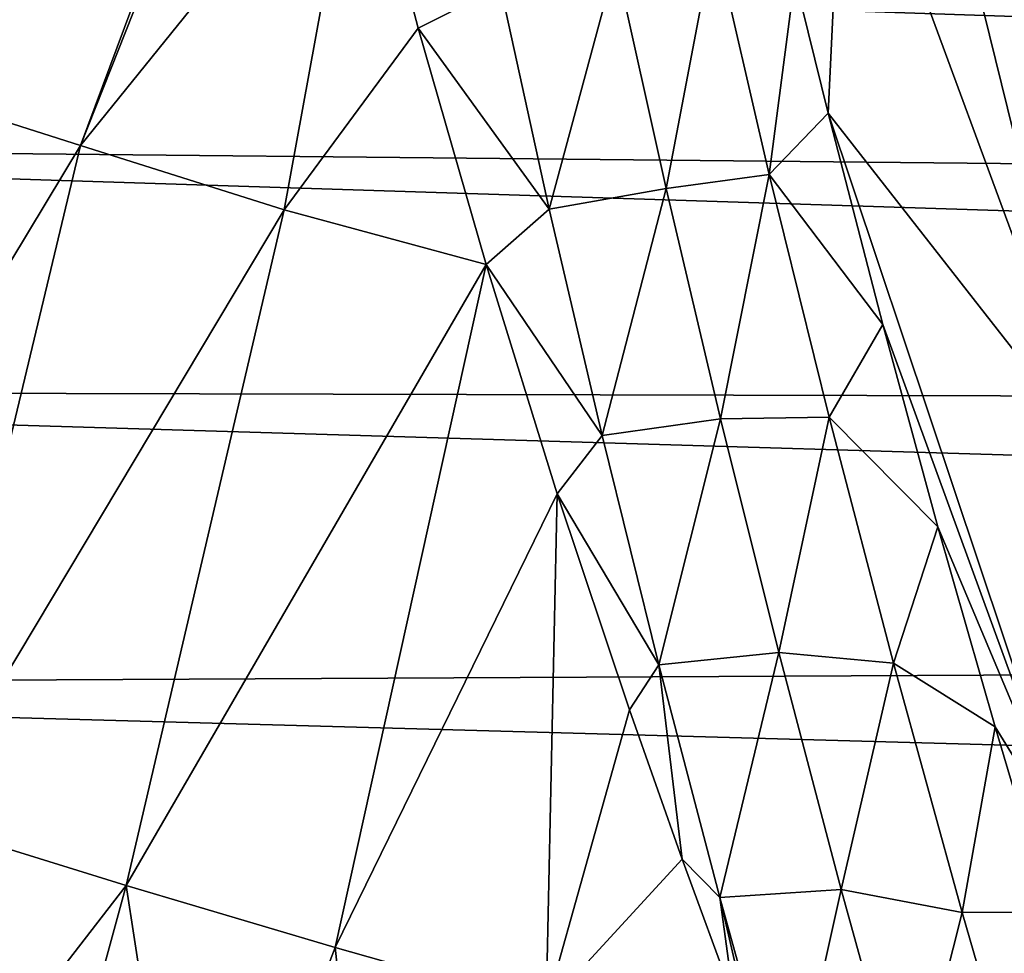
# Model space of a CAD drawing. Header units: millimetres. Extents: x -151 to 151, y -40 to 44.
# Tile 93 of 124: x 110.62 to 115.71, y 14.83 to 19.66. Entities that reach past the tile are written whole.
import ezdxf

# ---------------------------------------------------------------- set-up
doc = ezdxf.new("R2010")
doc.units = ezdxf.units.MM
doc.header["$LTSCALE"] = 45.597872
for name, color, linetype in [('181', 7, 'CONTINUOUS'), ('27', 7, 'CONTINUOUS'), ('33', 7, 'CONTINUOUS'), ('46', 7, 'CONTINUOUS')]:
    doc.layers.add(name, color=color, linetype=linetype)

msp = doc.modelspace()

# ---------------------------------------------------------------- linework, layer by layer
at = {"layer": '181', "color": 7, "linetype": 'CONTINUOUS', "true_color": 0xa2afbf}
for points in [[(112.3767, 20.7905, 27.774), (112.6837, 19.6141, 27.0076), (113.1094, 19.8287, 27.2072), (112.3767, 20.7905, 27.774)], [(114.2139, 20.0908, 26.7393), (113.7058, 19.9579, 27.1044), (113.9656, 18.7858, 26.3984), (114.2139, 20.0908, 26.7393)], [(114.4991, 18.8567, 26.0203), (114.2139, 20.0908, 26.7393), (113.9656, 18.7858, 26.3984), (114.4991, 18.8567, 26.0203)], [(114.4991, 18.8567, 26.0203), (114.6308, 19.8747, 25.984), (114.2139, 20.0908, 26.7393), (114.4991, 18.8567, 26.0203)], [(113.1094, 19.8287, 27.2072), (113.3618, 18.6779, 26.4934), (113.7058, 19.9579, 27.1044), (113.1094, 19.8287, 27.2072)], [(113.7058, 19.9579, 27.1044), (113.3618, 18.6779, 26.4934), (113.9656, 18.7858, 26.3984), (113.7058, 19.9579, 27.1044)], [(114.8032, 19.1754, 25.59), (114.6308, 19.8747, 25.984), (114.4991, 18.8567, 26.0203), (114.8032, 19.1754, 25.59)], [(113.1094, 19.8287, 27.2072), (112.6837, 19.6141, 27.0076), (113.3618, 18.6779, 26.4934), (113.1094, 19.8287, 27.2072)], [(112.6837, 19.6141, 27.0076), (113.0351, 18.3914, 26.2685), (113.3618, 18.6779, 26.4934), (112.6837, 19.6141, 27.0076)], [(115.0861, 18.0817, 25.0115), (114.8032, 19.1754, 25.59), (114.4991, 18.8567, 26.0203), (115.0861, 18.0817, 25.0115)], [(114.4991, 18.8567, 26.0203), (113.9656, 18.7858, 26.3984), (114.2465, 17.594, 25.7323), (114.4991, 18.8567, 26.0203)], [(114.8083, 17.6018, 25.3486), (114.4991, 18.8567, 26.0203), (114.2465, 17.594, 25.7323), (114.8083, 17.6018, 25.3486)], [(114.8083, 17.6018, 25.3486), (115.0861, 18.0817, 25.0115), (114.4991, 18.8567, 26.0203), (114.8083, 17.6018, 25.3486)], [(113.3618, 18.6779, 26.4934), (113.6348, 17.508, 25.8153), (113.9656, 18.7858, 26.3984), (113.3618, 18.6779, 26.4934)], [(113.9656, 18.7858, 26.3984), (113.6348, 17.508, 25.8153), (114.2465, 17.594, 25.7323), (113.9656, 18.7858, 26.3984)], [(113.3618, 18.6779, 26.4934), (113.0351, 18.3914, 26.2685), (113.6348, 17.508, 25.8153), (113.3618, 18.6779, 26.4934)], [(113.0351, 18.3914, 26.2685), (113.4034, 17.2055, 25.6027), (113.6348, 17.508, 25.8153), (113.0351, 18.3914, 26.2685)], [(115.3712, 17.0355, 24.4998), (115.0861, 18.0817, 25.0115), (114.8083, 17.6018, 25.3486), (115.3712, 17.0355, 24.4998)], [(113.6348, 17.508, 25.8153), (113.929, 16.3206, 25.1726), (114.2465, 17.594, 25.7323), (113.6348, 17.508, 25.8153)], [(114.2465, 17.594, 25.7323), (113.929, 16.3206, 25.1726), (114.5485, 16.3844, 25.1061), (114.2465, 17.594, 25.7323)], [(114.8083, 17.6018, 25.3486), (114.2465, 17.594, 25.7323), (114.5485, 16.3844, 25.1061), (114.8083, 17.6018, 25.3486)], [(115.1412, 16.3286, 24.7241), (114.8083, 17.6018, 25.3486), (114.5485, 16.3844, 25.1061), (115.1412, 16.3286, 24.7241)], [(115.1412, 16.3286, 24.7241), (115.3712, 17.0355, 24.4998), (114.8083, 17.6018, 25.3486), (115.1412, 16.3286, 24.7241)], [(113.6348, 17.508, 25.8153), (113.4034, 17.2055, 25.6027), (113.929, 16.3206, 25.1726), (113.6348, 17.508, 25.8153)], [(113.4034, 17.2055, 25.6027), (113.7774, 16.0876, 25.019), (113.929, 16.3206, 25.1726), (113.4034, 17.2055, 25.6027)], [(115.6667, 16.0004, 24.032), (115.3712, 17.0355, 24.4998), (115.1412, 16.3286, 24.7241), (115.6667, 16.0004, 24.032)], [(113.929, 16.3206, 25.1726), (114.2446, 15.1176, 24.5657), (114.5485, 16.3844, 25.1061), (113.929, 16.3206, 25.1726)], [(114.5485, 16.3844, 25.1061), (114.2446, 15.1176, 24.5657), (114.8715, 15.1588, 24.5202), (114.5485, 16.3844, 25.1061)], [(115.1412, 16.3286, 24.7241), (114.5485, 16.3844, 25.1061), (114.8715, 15.1588, 24.5202), (115.1412, 16.3286, 24.7241)], [(113.7774, 16.0876, 25.019), (114.0494, 15.3147, 24.6393), (113.929, 16.3206, 25.1726), (113.7774, 16.0876, 25.019)], [(113.929, 16.3206, 25.1726), (114.0494, 15.3147, 24.6393), (114.2446, 15.1176, 24.5657), (113.929, 16.3206, 25.1726)], [(115.4968, 15.0387, 24.1482), (115.1412, 16.3286, 24.7241), (114.8715, 15.1588, 24.5202), (115.4968, 15.0387, 24.1482)], [(115.4968, 15.0387, 24.1482), (115.6667, 16.0004, 24.032), (115.1412, 16.3286, 24.7241), (115.4968, 15.0387, 24.1482)], [(115.9514, 15.042, 23.6335), (115.6667, 16.0004, 24.032), (115.4968, 15.0387, 24.1482), (115.9514, 15.042, 23.6335)], [(114.0494, 15.3147, 24.6393), (114.3161, 14.5881, 24.3001), (114.2446, 15.1176, 24.5657), (114.0494, 15.3147, 24.6393)], [(114.2446, 15.1176, 24.5657), (114.5867, 13.878, 23.9849), (114.8715, 15.1588, 24.5202), (114.2446, 15.1176, 24.5657)], [(114.8715, 15.1588, 24.5202), (114.5867, 13.878, 23.9849), (115.2137, 13.9179, 23.9755), (114.8715, 15.1588, 24.5202)], [(115.4968, 15.0387, 24.1482), (114.8715, 15.1588, 24.5202), (115.2137, 13.9179, 23.9755), (115.4968, 15.0387, 24.1482)], [(114.4479, 14.2386, 24.1429), (114.5867, 13.878, 23.9849), (114.2446, 15.1176, 24.5657), (114.4479, 14.2386, 24.1429)], [(114.3161, 14.5881, 24.3001), (114.4479, 14.2386, 24.1429), (114.2446, 15.1176, 24.5657), (114.3161, 14.5881, 24.3001)], [(115.8735, 13.7336, 23.6233), (115.4968, 15.0387, 24.1482), (115.2137, 13.9179, 23.9755), (115.8735, 13.7336, 23.6233)], [(115.8735, 13.7336, 23.6233), (115.9514, 15.042, 23.6335), (115.4968, 15.0387, 24.1482), (115.8735, 13.7336, 23.6233)]]:
    msp.add_3dface(points, dxfattribs=at)
at = {"layer": '27', "color": 7, "linetype": 'CONTINUOUS', "true_color": 0xa2afbf}
for points in [[(127.068, 19.7028, -6.1561), (148.1324, 18.5909, -7.1169), (104.65, 20.0484, -7.556), (127.068, 19.7028, -6.1561)], [(104.65, 20.0484, -7.556), (148.1324, 18.5909, -7.1169), (104.65, 19.0254, -9.8522), (104.65, 20.0484, -7.556)], [(148.1324, 18.5909, -7.1169), (148.1324, 17.632, -9.2403), (104.65, 19.0254, -9.8522), (148.1324, 18.5909, -7.1169)], [(104.65, 19.0254, -9.8522), (148.1324, 17.632, -9.2403), (104.65, 17.7404, -12.0128), (104.65, 19.0254, -9.8522)], [(148.1324, 17.632, -9.2403), (148.1324, 16.4316, -11.2372), (104.65, 17.7404, -12.0128), (148.1324, 17.632, -9.2403)], [(104.65, 17.7404, -12.0128), (148.1324, 16.4316, -11.2372), (104.65, 16.2113, -14.008), (104.65, 17.7404, -12.0128)], [(148.1324, 16.4316, -11.2372), (148.1324, 15.006, -13.0802), (104.65, 16.2113, -14.008), (148.1324, 16.4316, -11.2372)], [(104.65, 16.2113, -14.008), (148.1324, 15.006, -13.0802), (104.65, 14.4589, -15.8104), (104.65, 16.2113, -14.008)], [(148.1324, 15.006, -13.0802), (148.1324, 13.3749, -14.744), (104.65, 14.4589, -15.8104), (148.1324, 15.006, -13.0802)]]:
    msp.add_3dface(points, dxfattribs=at)
at = {"layer": '33', "color": 7, "linetype": 'CONTINUOUS', "true_color": 0xa2afbf}
for points in [[(111.1845, 22.3382, 28.5312), (110.282, 22.5953, 28.3479), (109.8861, 19.3417, 25.799), (111.1845, 22.3382, 28.5312)], [(112.0805, 22.0756, 28.6781), (111.1845, 22.3382, 28.5312), (109.8861, 19.3417, 25.799), (112.0805, 22.0756, 28.6781)], [(110.9372, 19.0068, 25.9813), (112.0805, 22.0756, 28.6781), (109.8861, 19.3417, 25.799), (110.9372, 19.0068, 25.9813)], [(112.106, 21.9579, 28.5923), (112.0805, 22.0756, 28.6781), (110.9372, 19.0068, 25.9813), (112.106, 21.9579, 28.5923)], [(112.3767, 20.7905, 27.774), (112.106, 21.9579, 28.5923), (110.9372, 19.0068, 25.9813), (112.3767, 20.7905, 27.774)], [(111.9915, 18.6754, 26.1286), (112.3767, 20.7905, 27.774), (110.9372, 19.0068, 25.9813), (111.9915, 18.6754, 26.1286)], [(112.6837, 19.6141, 27.0076), (112.3767, 20.7905, 27.774), (111.9915, 18.6754, 26.1286), (112.6837, 19.6141, 27.0076)], [(113.0351, 18.3914, 26.2685), (112.6837, 19.6141, 27.0076), (111.9915, 18.6754, 26.1286), (113.0351, 18.3914, 26.2685)], [(109.0393, 15.8546, 23.6054), (110.9372, 19.0068, 25.9813), (109.8861, 19.3417, 25.799), (109.0393, 15.8546, 23.6054)], [(109.0393, 15.8546, 23.6054), (110.1011, 15.5121, 23.7628), (110.9372, 19.0068, 25.9813), (109.0393, 15.8546, 23.6054)], [(110.1011, 15.5121, 23.7628), (111.9915, 18.6754, 26.1286), (110.9372, 19.0068, 25.9813), (110.1011, 15.5121, 23.7628)], [(110.1011, 15.5121, 23.7628), (111.1737, 15.1793, 23.8935), (111.9915, 18.6754, 26.1286), (110.1011, 15.5121, 23.7628)], [(111.1737, 15.1793, 23.8935), (113.0351, 18.3914, 26.2685), (111.9915, 18.6754, 26.1286), (111.1737, 15.1793, 23.8935)], [(111.1737, 15.1793, 23.8935), (112.2556, 14.858, 24.0003), (113.0351, 18.3914, 26.2685), (111.1737, 15.1793, 23.8935)], [(113.0351, 18.3914, 26.2685), (112.2556, 14.858, 24.0003), (113.4034, 17.2055, 25.6027), (113.0351, 18.3914, 26.2685)], [(112.2556, 14.858, 24.0003), (113.3453, 14.5498, 24.0852), (113.4034, 17.2055, 25.6027), (112.2556, 14.858, 24.0003)], [(113.4034, 17.2055, 25.6027), (113.3453, 14.5498, 24.0852), (113.7774, 16.0876, 25.019), (113.4034, 17.2055, 25.6027)], [(113.7774, 16.0876, 25.019), (113.3453, 14.5498, 24.0852), (114.0494, 15.3147, 24.6393), (113.7774, 16.0876, 25.019)], [(111.1737, 15.1793, 23.8935), (110.1011, 15.5121, 23.7628), (109.964, 13.6153, 22.9363), (111.1737, 15.1793, 23.8935)], [(114.0494, 15.3147, 24.6393), (113.3453, 14.5498, 24.0852), (114.3161, 14.5881, 24.3001), (114.0494, 15.3147, 24.6393)], [(110.671, 13.3334, 22.9852), (111.1737, 15.1793, 23.8935), (109.964, 13.6153, 22.9363), (110.671, 13.3334, 22.9852)], [(111.5193, 12.9448, 23.007), (111.1737, 15.1793, 23.8935), (110.671, 13.3334, 22.9852), (111.5193, 12.9448, 23.007)], [(112.2556, 14.858, 24.0003), (111.1737, 15.1793, 23.8935), (111.5193, 12.9448, 23.007), (112.2556, 14.858, 24.0003)], [(112.524, 12.3853, 22.971), (112.2556, 14.858, 24.0003), (111.5193, 12.9448, 23.007), (112.524, 12.3853, 22.971)], [(113.3453, 14.5498, 24.0852), (112.2556, 14.858, 24.0003), (112.524, 12.3853, 22.971), (113.3453, 14.5498, 24.0852)]]:
    msp.add_3dface(points, dxfattribs=at)
at = {"layer": '46', "color": 7, "linetype": 'CONTINUOUS', "true_color": 0xa2afbf}
for points in [[(115.0161, 22.1039, 24.2107), (116.287, 19.0559, 21.7319), (115.0652, 23.1951, 23.1885), (115.0161, 22.1039, 24.2107)], [(115.0652, 23.1951, 23.1885), (116.287, 19.0559, 21.7319), (116.3338, 20.4882, 20.4775), (115.0652, 23.1951, 23.1885)], [(114.8873, 20.9065, 25.1066), (116.1675, 17.4309, 22.7511), (115.0161, 22.1039, 24.2107), (114.8873, 20.9065, 25.1066)], [(115.0161, 22.1039, 24.2107), (116.1675, 17.4309, 22.7511), (116.287, 19.0559, 21.7319), (115.0161, 22.1039, 24.2107)], [(114.6308, 19.8747, 25.984), (114.8032, 19.1754, 25.59), (114.8873, 20.9065, 25.1066), (114.6308, 19.8747, 25.984)], [(114.8873, 20.9065, 25.1066), (114.8032, 19.1754, 25.59), (116.1675, 17.4309, 22.7511), (114.8873, 20.9065, 25.1066)], [(114.8032, 19.1754, 25.59), (115.0861, 18.0817, 25.0115), (116.1043, 15.2914, 23.3507), (114.8032, 19.1754, 25.59)], [(114.8032, 19.1754, 25.59), (116.1043, 15.2914, 23.3507), (116.1675, 17.4309, 22.7511), (114.8032, 19.1754, 25.59)], [(115.0861, 18.0817, 25.0115), (115.3712, 17.0355, 24.4998), (116.1043, 15.2914, 23.3507), (115.0861, 18.0817, 25.0115)], [(115.3712, 17.0355, 24.4998), (115.6667, 16.0004, 24.032), (116.1043, 15.2914, 23.3507), (115.3712, 17.0355, 24.4998)], [(115.6667, 16.0004, 24.032), (115.9514, 15.042, 23.6335), (116.1043, 15.2914, 23.3507), (115.6667, 16.0004, 24.032)]]:
    msp.add_3dface(points, dxfattribs=at)

doc.saveas('drawing.dxf')
